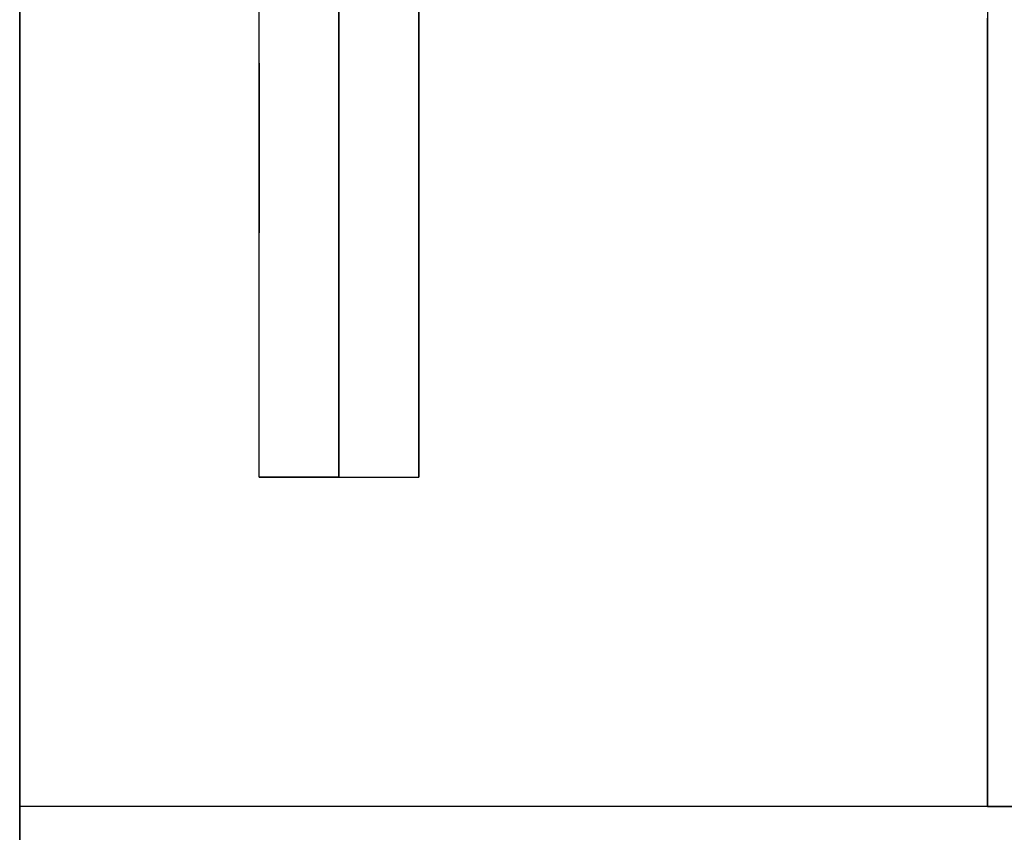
# Model space of a CAD drawing. Header units: millimetres. Extents: x -184 to 184, y -1705 to 220.
# Tile 2 of 14: x -184 to -135, y -112 to -71. Entities that reach past the tile are written whole.
import ezdxf

# ---------------------------------------------------------------- set-up
doc = ezdxf.new("R2010")
doc.units = ezdxf.units.MM
doc.layers.add('KF_SEQ_5_N_W_SPEAKDETAIL', color=250, linetype='Continuous')
doc.layers.add('KF_SEQ_5_N_W_SPEAKER', color=253, linetype='Continuous')

# ---------------------------------------------------------------- blocks, each defined once
blk = doc.blocks.new('KF_SEQUENZA5_N_W_3D')
at = {"layer": 'KF_SEQ_5_N_W_SPEAKDETAIL'}
for points, invisible_edges in [([(-172, 7.037, 0), (-172, 11.667, 11.668), (-172, 9.167, 13.719), (-172, 4.25)], 15), ([(-168, 4.25, -308), (-168, 9.167, -321.719), (-168, 11.667, -319.667), (-168, 7.037, -308)], 15), ([(-168, 7.037, 0), (-168, 11.667, 11.668), (-168, 9.167, 13.719), (-168, 4.25)], 15), ([(-164, 4.25, -308), (-164, 9.167, -321.719), (-164, 11.667, -319.667), (-164, 7.037, -308)], 15), ([(-135.5, -0.197, -3.146), (-135.5, -0.079, 0.075), (-135.5, 9.716, -0.623), (-135.5, 10.735, -3.861)], 15), ([(-135.5, -0.079, 0.075), (-135.5, 0.087, 4.026), (-135.5, 9.075, 3.239), (-135.5, 9.716, -0.623)], 15), ([(-172, 9.167, 13.719), (-168, 9.167, 13.719), (-168, 6.314, 15.244), (-172, 6.314, 15.244)], 5), ([(-172, 4.25), (-172, 9.167, 13.719), (-172, 6.314, 15.244), (-172, 3.681, 2.125)], 15), ([(-168, 9.167, -321.719), (-164, 9.167, -321.719), (-164, 6.314, -323.244), (-168, 6.314, -323.244)], 5), ([(-168, 3.681, -310.125), (-168, 6.314, -323.244), (-168, 9.167, -321.719), (-168, 4.25, -308)], 15), ([(-168, 4.25), (-168, 9.167, 13.719), (-168, 6.314, 15.244), (-168, 3.681, 2.125)], 7), ([(-164, 3.681, -310.125), (-164, 6.314, -323.244), (-164, 9.167, -321.719), (-164, 4.25, -308)], 15), ([(-135.5, 0.087, 4.026), (-135.5, 0.277, 8.343), (-135.5, 8.623, 7.413), (-135.5, 9.075, 3.239)], 15), ([(-172, 4.25), (-172, 6.362, -21.582), (-172, 8.498, -20.833), (-172, 7.037, 0)], 13), ([(-168, 6.362, -21.582), (-172, 6.362, -21.582), (-172, 8.498, -20.833), (-168, 8.498, -20.833)], 5), ([(-168, 7.037, -308), (-168, 8.498, -287.167), (-168, 6.362, -286.418), (-168, 4.25, -308)], 15), ([(-168, 4.25), (-168, 6.362, -21.582), (-168, 8.498, -20.833), (-168, 7.037, 0)], 13), ([(-168, 6.362, -286.418), (-164, 6.362, -286.418), (-164, 8.498, -287.167), (-168, 8.498, -287.167)], 5), ([(-164, 7.037, -308), (-164, 8.498, -287.167), (-164, 6.362, -286.418), (-164, 4.25, -308)], 15), ([(-135.5, 0.277, 8.343), (-135.5, 0.467, 12.66), (-135.5, 8.172, 11.587), (-135.5, 8.623, 7.413)], 15), ([(-135.5, 0.467, 12.66), (-135.5, 0.632, 16.612), (-135.5, 7.531, 15.449), (-135.5, 8.172, 11.587)], 15), ([(-135.5, 0.632, 16.612), (-135.5, 0.75, 19.832), (-135.5, 6.511, 18.687), (-135.5, 7.531, 15.449)], 15), ([(-135.5, 6.511, 18.687), (-120.83, 6.511, 18.687), (-120.83, 0.75, 19.832), (-135.5, 0.75, 19.832)], 5), ([(-172, 3.681, -2.125), (-172, 4.162, -22.112), (-172, 6.362, -21.582), (-172, 4.25)], 13), ([(-168, 4.162, -22.112), (-172, 4.162, -22.112), (-172, 6.362, -21.582), (-168, 6.362, -21.582)], 5), ([(-172, 6.314, 15.244), (-168, 6.314, 15.244), (-168, 3.219, 16.183), (-172, 3.219, 16.183)], 5), ([(-172, 3.681, 2.125), (-172, 6.314, 15.244), (-172, 3.219, 16.183), (-172, 2.125, 3.681)], 15), ([(-168, 4.25, -308), (-168, 6.362, -286.418), (-168, 4.162, -285.888), (-168, 3.681, -305.875)], 15), ([(-168, 3.681, -2.125), (-168, 4.162, -22.112), (-168, 6.362, -21.582), (-168, 4.25)], 5), ([(-168, 4.162, -285.888), (-164, 4.162, -285.888), (-164, 6.362, -286.418), (-168, 6.362, -286.418)], 5), ([(-168, 6.314, -323.244), (-164, 6.314, -323.244), (-164, 3.219, -324.183), (-168, 3.219, -324.183)], 5), ([(-168, 2.125, -311.681), (-168, 3.219, -324.183), (-168, 6.314, -323.244), (-168, 3.681, -310.125)], 15), ([(-168, 3.681, 2.125), (-168, 6.314, 15.244), (-168, 3.219, 16.183), (-168, 2.125, 3.681)], 7), ([(-164, 4.25, -308), (-164, 6.362, -286.418), (-164, 4.162, -285.888), (-164, 3.681, -305.875)], 15), ([(-164, 2.125, -311.681), (-164, 3.219, -324.183), (-164, 6.314, -323.244), (-164, 3.681, -310.125)], 15), ([(-172, 3.681, 2.125), (-164, 3.681, 2.125), (-164, 4.25), (-172, 4.25)], 5), ([(-172, 4.25), (-164, 4.25), (-164, 3.681, -2.125), (-172, 3.681, -2.125)], 5), ([(-172, 4.25), (-172, 3.681, -2.125), (-172, 2.833)], 15), ([(-172, 4.25), (-172, 3.681, 2.125), (-172, 2.833)], 15), ([(-172, 2.125, -3.681), (-172, 1.919, -22.418), (-172, 4.162, -22.112), (-172, 3.681, -2.125)], 13), ([(-168, 1.919, -22.418), (-172, 1.919, -22.418), (-172, 4.162, -22.112), (-168, 4.162, -22.112)], 5), ([(-168, 4.25, -308), (-164, 4.25, -308), (-164, 3.681, -310.125), (-168, 3.681, -310.125)], 5), ([(-168, 3.681, -305.875), (-164, 3.681, -305.875), (-164, 4.25, -308), (-168, 4.25, -308)], 5), ([(-168, 3.681, -305.875), (-168, 4.162, -285.888), (-168, 1.919, -285.582), (-168, 2.125, -304.319)], 15), ([(-168, 2.125, -3.681), (-168, 1.919, -22.418), (-168, 4.162, -22.112), (-168, 3.681, -2.125)], 5), ([(-168, 1.919, -285.582), (-164, 1.919, -285.582), (-164, 4.162, -285.888), (-168, 4.162, -285.888)], 5), ([(-164, 4.25), (-164, 3.681, -2.125), (-164, 2.833)], 15), ([(-164, 4.25), (-164, 3.681, 2.125), (-164, 2.833)], 14), ([(-164, 3.681, -305.875), (-164, 4.162, -285.888), (-164, 1.919, -285.582), (-164, 2.125, -304.319)], 15), ([(-172, 2.125, 3.681), (-164, 2.125, 3.681), (-164, 3.681, 2.125), (-172, 3.681, 2.125)], 5), ([(-172, 3.681, -2.125), (-164, 3.681, -2.125), (-164, 2.125, -3.681), (-172, 2.125, -3.681)], 5), ([(-172, 2.833), (-172, 3.681, -2.125), (-172, 2.125, -3.681), (-172, 1.417)], 15), ([(-172, 2.833), (-172, 3.681, 2.125), (-172, 2.125, 3.681), (-172, 1.417)], 15), ([(-168, 3.681, -310.125), (-164, 3.681, -310.125), (-164, 2.125, -311.681), (-168, 2.125, -311.681)], 5), ([(-168, 2.125, -304.319), (-164, 2.125, -304.319), (-164, 3.681, -305.875), (-168, 3.681, -305.875)], 5), ([(-164, 2.833), (-164, 3.681, -2.125), (-164, 2.125, -3.681), (-164, 1.417)], 15), ([(-164, 2.833), (-164, 3.681, 2.125), (-164, 2.125, 3.681), (-164, 1.417)], 13), ([(-172, 3.219, 16.183), (-168, 3.219, 16.183), (-168, 0, 16.5), (-172, 0, 16.5)], 5), ([(-172, 2.125, 3.681), (-172, 3.219, 16.183), (-172, 0, 16.5), (-172, 0, 4.25)], 15), ([(-168, 3.219, -324.183), (-164, 3.219, -324.183), (-164, 0, -324.5), (-168, 0, -324.5)], 5), ([(-168, 0, -312.25), (-168, 0, -324.5), (-168, 3.219, -324.183), (-168, 2.125, -311.681)], 15), ([(-168, 2.125, 3.681), (-168, 3.219, 16.183), (-168, 0, 16.5), (-168, 0, 4.25)], 7), ([(-164, 0, -312.25), (-164, 0, -324.5), (-164, 3.219, -324.183), (-164, 2.125, -311.681)], 15), ([(-172, 0, 4.25), (-164, 0, 4.25), (-164, 2.125, 3.681), (-172, 2.125, 3.681)], 5), ([(-172, 2.125, -3.681), (-164, 2.125, -3.681), (-164, 0, -4.25), (-172, 0, -4.25)], 5), ([(-172, 1.417), (-172, 2.125, -3.681), (-172, 0, -4.25), (-172, 0)], 15), ([(-172, 1.417), (-172, 2.125, 3.681), (-172, 0, 4.25), (-172, 0)], 15), ([(-172, 0, -4.25), (-172, -0.343, -22.497), (-172, 1.919, -22.418), (-172, 2.125, -3.681)], 13), ([(-168, 2.125, -304.319), (-168, 1.919, -285.582), (-168, -0.343, -285.503), (-168, 0, -303.75)], 15), ([(-168, 0, -4.25), (-168, -0.343, -22.497), (-168, 1.919, -22.418), (-168, 2.125, -3.681)], 5), ([(-168, 2.125, -311.681), (-164, 2.125, -311.681), (-164, 0, -312.25), (-168, 0, -312.25)], 5), ([(-168, 0, -303.75), (-164, 0, -303.75), (-164, 2.125, -304.319), (-168, 2.125, -304.319)], 5), ([(-164, 2.125, -304.319), (-164, 1.919, -285.582), (-164, -0.343, -285.503), (-164, 0, -303.75)], 15), ([(-164, 1.417), (-164, 2.125, -3.681), (-164, 0, -4.25), (-164, 0)], 15), ([(-164, 1.417), (-164, 2.125, 3.681), (-164, 0, 4.25), (-164, 0)], 13), ([(-168, -0.343, -22.497), (-172, -0.343, -22.497), (-172, 1.919, -22.418), (-168, 1.919, -22.418)], 5), ([(-168, -0.343, -285.503), (-164, -0.343, -285.503), (-164, 1.919, -285.582), (-168, 1.919, -285.582)], 5), ([(-135.5, 0.75, 19.832), (-120.83, 0.75, 19.832), (-120.83, -5.111, 19.448), (-135.5, -5.111, 19.448)], 5), ([(-135.5, -6.359, 16.358), (-135.5, -5.111, 19.448), (-135.5, 0.75, 19.832), (-135.5, 0.632, 16.612)], 15), ([(-135.5, -7.313, 12.6), (-135.5, -6.359, 16.358), (-135.5, 0.632, 16.612), (-135.5, 0.467, 12.66)], 15), ([(-172, 0), (-172, 0, -4.25), (-172, -2.125, -3.681), (-172, -1.417)], 15), ([(-172, 0), (-172, 0, 4.25), (-172, -2.125, 3.681), (-172, -1.417)], 15), ([(-172, 0, 4.25), (-172, 0, 16.5), (-172, -3.219, 16.183), (-172, -2.125, 3.681)], 15), ([(-172, -2.125, -3.681), (-172, -2.602, -22.349), (-172, -0.343, -22.497), (-172, 0, -4.25)], 13), ([(-168, -2.125, -311.681), (-168, -3.219, -324.183), (-168, 0, -324.5), (-168, 0, -312.25)], 15), ([(-168, 0, -303.75), (-168, -0.343, -285.503), (-168, -2.602, -285.651), (-168, -2.125, -304.319)], 15), ([(-168, 0, 4.25), (-168, 0, 16.5), (-168, -3.219, 16.183), (-168, -2.125, 3.681)], 7), ([(-168, -2.125, -3.681), (-168, -2.602, -22.349), (-168, -0.343, -22.497), (-168, 0, -4.25)], 5), ([(-164, -2.125, -311.681), (-164, -3.219, -324.183), (-164, 0, -324.5), (-164, 0, -312.25)], 15), ([(-164, 0, -303.75), (-164, -0.343, -285.503), (-164, -2.602, -285.651), (-164, -2.125, -304.319)], 15), ([(-164, 0), (-164, 0, -4.25), (-164, -2.125, -3.681), (-164, -1.417)], 15), ([(-164, 0), (-164, 0, 4.25), (-164, -2.125, 3.681), (-164, -1.417)], 13), ([(-135.5, -8.12, 8.509), (-135.5, -7.313, 12.6), (-135.5, 0.467, 12.66), (-135.5, 0.277, 8.343)], 15), ([(-135.5, -8.927, 4.417), (-135.5, -8.12, 8.509), (-135.5, 0.277, 8.343), (-135.5, 0.087, 4.026)], 15), ([(-135.5, -9.881, 0.659), (-135.5, -8.927, 4.417), (-135.5, 0.087, 4.026), (-135.5, -0.079, 0.075)], 15), ([(-172, -2.125, 3.681), (-164, -2.125, 3.681), (-164, 0, 4.25), (-172, 0, 4.25)], 5), ([(-172, 0, -4.25), (-164, 0, -4.25), (-164, -2.125, -3.681), (-172, -2.125, -3.681)], 5), ([(-172, 0, 16.5), (-168, 0, 16.5), (-168, -3.219, 16.183), (-172, -3.219, 16.183)], 5), ([(-168, -2.602, -22.349), (-172, -2.602, -22.349), (-172, -0.343, -22.497), (-168, -0.343, -22.497)], 5), ([(-168, 0, -324.5), (-164, 0, -324.5), (-164, -3.219, -324.183), (-168, -3.219, -324.183)], 5), ([(-168, 0, -312.25), (-164, 0, -312.25), (-164, -2.125, -311.681), (-168, -2.125, -311.681)], 5), ([(-168, -2.125, -304.319), (-164, -2.125, -304.319), (-164, 0, -303.75), (-168, 0, -303.75)], 5), ([(-168, -2.602, -285.651), (-164, -2.602, -285.651), (-164, -0.343, -285.503), (-168, -0.343, -285.503)], 5), ([(-135.5, -11.129, -2.431), (-135.5, -9.881, 0.659), (-135.5, -0.079, 0.075), (-135.5, -0.197, -3.146)], 15), ([(-172, -1.417), (-172, -2.125, -3.681), (-172, -3.681, -2.125), (-172, -2.833)], 15), ([(-172, -1.417), (-172, -2.125, 3.681), (-172, -3.681, 2.125), (-172, -2.833)], 15), ([(-164, -1.417), (-164, -2.125, -3.681), (-164, -3.681, -2.125), (-164, -2.833)], 15), ([(-164, -1.417), (-164, -2.125, 3.681), (-164, -3.681, 2.125), (-164, -2.833)], 13), ([(-172, -3.681, 2.125), (-164, -3.681, 2.125), (-164, -2.125, 3.681), (-172, -2.125, 3.681)], 5), ([(-172, -2.125, -3.681), (-164, -2.125, -3.681), (-164, -3.681, -2.125), (-172, -3.681, -2.125)], 5), ([(-172, -2.125, 3.681), (-172, -3.219, 16.183), (-172, -6.315, 15.244), (-172, -3.681, 2.125)], 15), ([(-172, -3.681, -2.125), (-172, -4.834, -21.975), (-172, -2.602, -22.349), (-172, -2.125, -3.681)], 13), ([(-168, -3.681, -310.125), (-168, -6.315, -323.244), (-168, -3.219, -324.183), (-168, -2.125, -311.681)], 15), ([(-168, -2.125, -304.319), (-168, -2.602, -285.651), (-168, -4.834, -286.026), (-168, -3.681, -305.875)], 15), ([(-168, -2.125, 3.681), (-168, -3.219, 16.183), (-168, -6.315, 15.244), (-168, -3.681, 2.125)], 7), ([(-168, -3.681, -2.125), (-168, -4.834, -21.975), (-168, -2.602, -22.349), (-168, -2.125, -3.681)], 5), ([(-168, -2.125, -311.681), (-164, -2.125, -311.681), (-164, -3.681, -310.125), (-168, -3.681, -310.125)], 5), ([(-168, -3.681, -305.875), (-164, -3.681, -305.875), (-164, -2.125, -304.319), (-168, -2.125, -304.319)], 5), ([(-164, -3.681, -310.125), (-164, -6.315, -323.244), (-164, -3.219, -324.183), (-164, -2.125, -311.681)], 15), ([(-164, -2.125, -304.319), (-164, -2.602, -285.651), (-164, -4.834, -286.026), (-164, -3.681, -305.875)], 15), ([(-168, -4.834, -21.975), (-172, -4.834, -21.975), (-172, -2.602, -22.349), (-168, -2.602, -22.349)], 5), ([(-172, -2.833), (-172, -3.681, -2.125), (-172, -4.25)], 15), ([(-172, -2.833), (-172, -3.681, 2.125), (-172, -4.25)], 15), ([(-168, -4.834, -286.026), (-164, -4.834, -286.026), (-164, -2.602, -285.651), (-168, -2.602, -285.651)], 5), ([(-164, -2.833), (-164, -3.681, -2.125), (-164, -4.25)], 15), ([(-164, -2.833), (-164, -3.681, 2.125), (-164, -4.25)], 13), ([(-172, -3.219, 16.183), (-168, -3.219, 16.183), (-168, -6.315, 15.244), (-172, -6.315, 15.244)], 5), ([(-168, -3.219, -324.183), (-164, -3.219, -324.183), (-164, -6.315, -323.244), (-168, -6.315, -323.244)], 5), ([(-172, -4.25), (-164, -4.25), (-164, -3.681, 2.125), (-172, -3.681, 2.125)], 5), ([(-172, -3.681, -2.125), (-164, -3.681, -2.125), (-164, -4.25), (-172, -4.25)], 5), ([(-172, -3.681, 2.125), (-172, -6.315, 15.244), (-172, -9.167, 13.719), (-172, -4.25)], 15), ([(-172, -4.25), (-172, -7.017, -21.378), (-172, -4.834, -21.975), (-172, -3.681, -2.125)], 13), ([(-168, -4.25, -308), (-168, -9.167, -321.719), (-168, -6.315, -323.244), (-168, -3.681, -310.125)], 15), ([(-168, -3.681, -305.875), (-168, -4.834, -286.026), (-168, -7.017, -286.622), (-168, -4.25, -308)], 15), ([(-168, -3.681, 2.125), (-168, -6.315, 15.244), (-168, -9.167, 13.719), (-168, -4.25)], 7), ([(-168, -4.25), (-168, -7.017, -21.378), (-168, -4.834, -21.975), (-168, -3.681, -2.125)], 5), ([(-168, -3.681, -310.125), (-164, -3.681, -310.125), (-164, -4.25, -308), (-168, -4.25, -308)], 5), ([(-168, -4.25, -308), (-164, -4.25, -308), (-164, -3.681, -305.875), (-168, -3.681, -305.875)], 5), ([(-164, -4.25, -308), (-164, -9.167, -321.719), (-164, -6.315, -323.244), (-164, -3.681, -310.125)], 15), ([(-164, -3.681, -305.875), (-164, -4.834, -286.026), (-164, -7.017, -286.622), (-164, -4.25, -308)], 15), ([(-172, -4.25), (-172, -9.167, 13.719), (-172, -11.668, 11.667), (-172, -7.037, 0)], 15), ([(-172, -7.037, 0), (-172, -9.129, -20.565), (-172, -7.017, -21.378), (-172, -4.25)], 13), ([(-168, -7.037, -308), (-168, -11.668, -319.667), (-168, -9.167, -321.719), (-168, -4.25, -308)], 15), ([(-168, -4.25, -308), (-168, -7.017, -286.622), (-168, -9.13, -287.436), (-168, -7.037, -308)], 15), ([(-168, -4.25), (-168, -9.167, 13.719), (-168, -11.668, 11.667), (-168, -7.037, 0)], 15), ([(-168, -7.037, 0), (-168, -9.129, -20.565), (-168, -7.017, -21.378), (-168, -4.25)], 13), ([(-164, -7.037, -308), (-164, -11.668, -319.667), (-164, -9.167, -321.719), (-164, -4.25, -308)], 15), ([(-164, -4.25, -308), (-164, -7.017, -286.622), (-164, -9.13, -287.436), (-164, -7.037, -308)], 15), ([(-168, -7.017, -21.378), (-172, -7.017, -21.378), (-172, -4.834, -21.975), (-168, -4.834, -21.975)], 5), ([(-168, -7.017, -286.622), (-164, -7.017, -286.622), (-164, -4.834, -286.026), (-168, -4.834, -286.026)], 5), ([(-135.5, -5.111, 19.448), (-120.83, -5.111, 19.448), (-120.83, -10.672, 17.559), (-135.5, -10.672, 17.559)], 5), ([(-135.5, -12.898, 14.7), (-135.5, -10.672, 17.559), (-135.5, -5.111, 19.448), (-135.5, -6.359, 16.358)], 15), ([(-172, -6.315, 15.244), (-168, -6.315, 15.244), (-168, -9.167, 13.719), (-172, -9.167, 13.719)], 5), ([(-168, -6.315, -323.244), (-164, -6.315, -323.244), (-164, -9.167, -321.719), (-168, -9.167, -321.719)], 5), ([(-135.5, -14.731, 11.417), (-135.5, -12.898, 14.7), (-135.5, -6.359, 16.358), (-135.5, -7.313, 12.6)], 15), ([(-168, -9.129, -20.565), (-172, -9.129, -20.565), (-172, -7.017, -21.378), (-168, -7.017, -21.378)], 5), ([(-172, -7.037, 0), (-172, -11.668, 11.667), (-172, -13.719, 9.167), (-172, -9.403, 0)], 15), ([(-172, -9.403, 0), (-172, -11.149, -19.543), (-172, -9.129, -20.565), (-172, -7.037, 0)], 13), ([(-168, -9.13, -287.436), (-164, -9.13, -287.436), (-164, -7.017, -286.622), (-168, -7.017, -286.622)], 5), ([(-168, -9.403, -308), (-168, -13.719, -317.167), (-168, -11.668, -319.667), (-168, -7.037, -308)], 15), ([(-168, -7.037, -308), (-168, -9.13, -287.436), (-168, -11.15, -288.457), (-168, -9.403, -308)], 15), ([(-168, -7.037, 0), (-168, -11.668, 11.667), (-168, -13.719, 9.167), (-168, -9.403, 0)], 15), ([(-168, -9.403, 0), (-168, -11.149, -19.543), (-168, -9.129, -20.565), (-168, -7.037, 0)], 13), ([(-164, -9.403, -308), (-164, -13.719, -317.167), (-164, -11.668, -319.667), (-164, -7.037, -308)], 15), ([(-164, -7.037, -308), (-164, -9.13, -287.436), (-164, -11.15, -288.457), (-164, -9.403, -308)], 15), ([(-135.5, -16.367, 7.922), (-135.5, -14.731, 11.417), (-135.5, -7.313, 12.6), (-135.5, -8.12, 8.509)], 15), ([(-135.5, -18.002, 4.427), (-135.5, -16.367, 7.922), (-135.5, -8.12, 8.509), (-135.5, -8.927, 4.417)], 15), ([(-168, -11.149, -19.543), (-172, -11.149, -19.543), (-172, -9.129, -20.565), (-168, -9.129, -20.565)], 5), ([(-172, -9.167, 13.719), (-168, -9.167, 13.719), (-168, -11.668, 11.667), (-172, -11.668, 11.667)], 5), ([(-168, -11.15, -288.457), (-164, -11.15, -288.457), (-164, -9.13, -287.436), (-168, -9.13, -287.436)], 5), ([(-168, -9.167, -321.719), (-164, -9.167, -321.719), (-164, -11.668, -319.667), (-168, -11.668, -319.667)], 5), ([(-135.5, -19.835, 1.144), (-135.5, -18.002, 4.427), (-135.5, -8.927, 4.417), (-135.5, -9.881, 0.659)], 15), ([(-172, -9.403, 0), (-172, -13.719, 9.167), (-172, -15.244, 6.314), (-172, -11.769, 0)], 15), ([(-172, -11.769, 0), (-172, -13.001, -18.388), (-172, -11.149, -19.543), (-172, -9.403, 0)], 13), ([(-168, -11.769, -308), (-168, -15.244, -314.314), (-168, -13.719, -317.167), (-168, -9.403, -308)], 15), ([(-168, -9.403, -308), (-168, -11.15, -288.457), (-168, -13.057, -289.676), (-168, -11.769, -308)], 15), ([(-168, -9.403, 0), (-168, -13.719, 9.167), (-168, -15.244, 6.314), (-168, -11.769, 0)], 15), ([(-168, -11.769, 0), (-168, -13.057, -18.324), (-168, -11.149, -19.543), (-168, -9.403, 0)], 13), ([(-164, -11.769, -308), (-164, -15.244, -314.314), (-164, -13.719, -317.167), (-164, -9.403, -308)], 15), ([(-164, -9.403, -308), (-164, -11.15, -288.457), (-164, -13.057, -289.676), (-164, -11.769, -308)], 15), ([(-135.5, -22.061, -1.715), (-135.5, -19.835, 1.144), (-135.5, -9.881, 0.659), (-135.5, -11.129, -2.431)], 15), ([(-135.5, -10.672, 17.559), (-120.83, -10.672, 17.559), (-120.83, -15.556, 14.295), (-135.5, -15.556, 14.295)], 5), ([(-135.5, -18.462, 11.746), (-135.5, -15.556, 14.295), (-135.5, -10.672, 17.559), (-135.5, -12.898, 14.7)], 15), ([(-168, -13.057, -18.324), (-172, -13.057, -18.324), (-172, -11.149, -19.543), (-168, -11.149, -19.543)], 5), ([(-168, -13.057, -289.676), (-164, -13.057, -289.676), (-164, -11.15, -288.457), (-168, -11.15, -288.457)], 5), ([(-172, -11.668, 11.667), (-168, -11.668, 11.667), (-168, -13.719, 9.167), (-172, -13.719, 9.167)], 5), ([(-172, -11.769, 0), (-172, -15.244, 6.314), (-172, -16.183, 3.219), (-172, -14.134, 0)], 15), ([(-172, -14.134, 0), (-172, -14.832, -16.92), (-172, -13.001, -18.388), (-172, -11.769, 0)], 13), ([(-168, -11.668, -319.667), (-164, -11.668, -319.667), (-164, -13.719, -317.167), (-168, -13.719, -317.167)], 5), ([(-168, -14.134, -308), (-168, -16.183, -311.219), (-168, -15.244, -314.314), (-168, -11.769, -308)], 15), ([(-168, -11.769, -308), (-168, -13.057, -289.676), (-168, -14.832, -291.08), (-168, -14.134, -308)], 15), ([(-168, -11.769, 0), (-168, -15.244, 6.314), (-168, -16.183, 3.219), (-168, -14.134, 0)], 15), ([(-168, -14.134, 0), (-168, -14.821, -17.008), (-168, -13.057, -18.324), (-168, -11.769, 0)], 13), ([(-164, -14.134, -308), (-164, -16.183, -311.219), (-164, -15.244, -314.314), (-164, -11.769, -308)], 15), ([(-164, -11.769, -308), (-164, -13.057, -289.676), (-164, -14.832, -291.08), (-164, -14.134, -308)], 15), ([(-168, -14.832, -16.92), (-172, -14.832, -16.92), (-172, -13.057, -18.324), (-168, -13.057, -18.324)], 5), ([(-168, -14.832, -291.08), (-164, -14.832, -291.08), (-164, -13.057, -289.676), (-168, -13.057, -289.676)], 5), ([(-135.5, -21.368, 9.197), (-135.5, -18.462, 11.746), (-135.5, -12.898, 14.7), (-135.5, -14.731, 11.417)], 15), ([(-172, -13.719, 9.167), (-168, -13.719, 9.167), (-168, -15.244, 6.314), (-172, -15.244, 6.314)], 5), ([(-168, -13.719, -317.167), (-164, -13.719, -317.167), (-164, -15.244, -314.314), (-168, -15.244, -314.314)], 5), ([(-172, -16.5, 0), (-172, -16.5, -15.457), (-172, -14.832, -16.92), (-172, -14.134, 0)], 13), ([(-172, -14.134, 0), (-172, -14.134, 0), (-172, -16.183, 3.219), (-172, -16.5, 0)], 15), ([(-168, -14.134, -308), (-168, -14.832, -291.08), (-168, -16.5, -292.543), (-168, -16.5, -308)], 15), ([(-168, -16.5, -308), (-168, -16.183, -311.219), (-168, -14.134, -308)], 15), ([(-168, -14.134, 0), (-168, -14.134, 0), (-168, -16.183, 3.219), (-168, -16.5, 0)], 15), ([(-168, -16.5, 0), (-168, -16.5, -15.457), (-168, -14.821, -17.008), (-168, -14.134, 0)], 13), ([(-164, -16.5, -308), (-164, -16.183, -311.219), (-164, -14.134, -308)], 15), ([(-164, -14.134, -308), (-164, -14.832, -291.08), (-164, -16.5, -292.543), (-164, -16.5, -308)], 15), ([(-135.5, -24.274, 6.648), (-135.5, -21.368, 9.197), (-135.5, -14.731, 11.417), (-135.5, -16.367, 7.922)], 15), ([(-168, -15.666, -16.189), (-172, -15.665, -16.189), (-172, -14.832, -16.92), (-168, -14.832, -16.92)], 5), ([(-172, -15.244, 6.314), (-168, -15.244, 6.314), (-168, -16.183, 3.219), (-172, -16.183, 3.219)], 5), ([(-168, -15.666, -291.812), (-164, -15.666, -291.812), (-164, -14.832, -291.08), (-168, -14.832, -291.08)], 5), ([(-168, -15.244, -314.314), (-164, -15.244, -314.314), (-164, -16.183, -311.219), (-168, -16.183, -311.219)], 5), ([(-168, -16.5, -15.457), (-172, -16.499, -15.458), (-172, -15.665, -16.189), (-168, -15.666, -16.189)], 4), ([(-168, -16.5, -292.543), (-164, -16.5, -292.543), (-164, -15.666, -291.812), (-168, -15.666, -291.812)], 4), ([(-135.5, -15.556, 14.295), (-120.83, -15.556, 14.295), (-120.83, -24.274, 6.648), (-135.5, -24.274, 6.648)], 5), ([(-172, -16.183, 3.219), (-168, -16.183, 3.219), (-168, -16.5, 0), (-172, -16.5, 0)], 5), ([(-168, -16.183, -311.219), (-164, -16.183, -311.219), (-164, -16.5, -308), (-168, -16.5, -308)], 5), ([(-168, -16.5, 0), (-172, -16.5, 0), (-172, -16.5, -7.729), (-168, -16.5, -7.729)], 5), ([(-168, -16.5, -7.729), (-172, -16.5, -7.729), (-172, -16.5, -15.457), (-168, -16.5, -15.457)], 1), ([(-164, -16.5, -308), (-168, -16.5, -308), (-168, -16.5, -300.271), (-164, -16.5, -300.271)], 5), ([(-164, -16.5, -300.271), (-168, -16.5, -300.271), (-168, -16.5, -292.543), (-164, -16.5, -292.543)], 5), ([(-135.5, -27.18, 4.098), (-135.5, -24.274, 6.648), (-135.5, -16.367, 7.922), (-135.5, -18.002, 4.427)], 15), ([(-135.5, -30.086, 1.549), (-135.5, -27.18, 4.098), (-135.5, -18.002, 4.427), (-135.5, -19.835, 1.144)], 15), ([(-135.5, -32.993, -1), (-135.5, -30.086, 1.549), (-135.5, -19.835, 1.144), (-135.5, -22.061, -1.715)], 15), ([(-135.5, -24.274, 6.648), (-120.83, -24.274, 6.648), (-120.83, -32.993, -1), (-135.5, -32.993, -1)], 5)]:
    blk.add_3dface(points, dxfattribs=dict(at, invisible_edges=invisible_edges))
at = {"layer": 'KF_SEQ_5_N_W_SPEAKER'}
for points, invisible_edges in [([(-135.5, -0.197, -3.146), (117.5, -0.197, -3.146), (117.5, 32.599, -5.292), (-135.5, 32.599, -5.292)], 1), ([(-135.5, 14.907, -12.775), (-135.5, 7.076, -13.05), (-135.5, 6.069, -16.432), (-135.5, 12.932, -15.714)], 15), ([(-135.5, 12.932, -15.714), (-135.5, 6.069, -16.432), (-135.5, 4.903, -19.575), (-135.5, 10.749, -18.498)], 15), ([(-135.5, 10.749, -18.498), (-135.5, 4.903, -19.575), (-135.5, 3.418, -22.239), (-135.5, 8.148, -20.973)], 15), ([(-135.5, 10.735, -3.861), (-135.5, -0.197, -3.146), (-135.5, -0.382, -5.934), (-135.5, 9.25, -6.525)], 15), ([(-135.5, 9.25, -6.525), (-135.5, -0.382, -5.934), (-135.5, -0.6, -9.238), (-135.5, 8.083, -9.668)], 15), ([(-184, 3.418, -22.239), (-184, 3.418, -39.118), (-184, 8.148, -37.847), (-184, 8.148, -20.973)], 7), ([(-184, 3.418, -39.118), (-184, 3.418, -55.834), (-184, 8.148, -54.622), (-184, 8.148, -37.847)], 15), ([(-184, 3.418, -55.834), (-184, 3.418, -72.409), (-184, 8.148, -71.314), (-184, 8.148, -54.622)], 15), ([(-184, 3.418, -72.409), (-184, 3.418, -88.868), (-184, 8.148, -87.935), (-184, 8.148, -71.314)], 15), ([(-184, 3.418, -88.868), (-184, 3.418, -105.233), (-184, 8.148, -104.5), (-184, 8.148, -87.935)], 15), ([(-184, 3.418, -105.233), (-184, 3.418, -121.527), (-184, 8.148, -121.024), (-184, 8.148, -104.5)], 15), ([(-184, 3.418, -121.527), (-184, 3.418, -137.775), (-184, 8.148, -137.519), (-184, 8.148, -121.024)], 15), ([(-184, 3.418, -137.775), (-184, 3.418, -154), (-184, 8.148, -154), (-184, 8.148, -137.519)], 15), ([(-184, 3.418, -154), (-184, 3.418, -170.225), (-184, 8.148, -170.481), (-184, 8.148, -154)], 15), ([(-184, 3.418, -170.225), (-184, 3.418, -186.473), (-184, 8.148, -186.976), (-184, 8.148, -170.481)], 15), ([(-184, 3.418, -186.473), (-184, 3.418, -202.767), (-184, 8.148, -203.5), (-184, 8.148, -186.976)], 15), ([(-184, 3.418, -202.767), (-184, 3.418, -219.132), (-184, 8.148, -220.065), (-184, 8.148, -203.5)], 15), ([(-184, 3.418, -219.132), (-184, 3.418, -235.591), (-184, 8.148, -236.686), (-184, 8.148, -220.065)], 15), ([(-184, 3.418, -235.591), (-184, 3.418, -252.166), (-184, 8.148, -253.378), (-184, 8.148, -236.686)], 15), ([(-184, 3.418, -252.166), (-184, 3.418, -268.882), (-184, 8.148, -270.153), (-184, 8.148, -253.378)], 15), ([(-184, 3.418, -268.882), (-184, 3.418, -285.761), (-184, 8.148, -287.027), (-184, 8.148, -270.153)], 13), ([(-184, 3.418, -22.239), (-168, 3.418, -22.239), (-168, 8.148, -20.973), (-184, 8.148, -20.973)], 15), ([(-184, 3.418, -285.761), (-168, 3.418, -285.761), (-168, 8.148, -287.027), (-184, 8.148, -287.027)], 15), ([(-168, 8.148, -20.973), (-135.5, 8.148, -20.973), (-135.5, 3.418, -22.239), (-168, 3.418, -22.239)], 13), ([(-117.5, 8.148, -287.027), (-168, 8.148, -287.027), (-168, 3.418, -285.761), (-117.5, 3.418, -285.761)], 7), ([(-135.5, 8.083, -9.668), (-135.5, -0.6, -9.238), (-135.5, -0.836, -12.799), (-135.5, 7.076, -13.05)], 15), ([(-135.5, 7.076, -13.05), (-135.5, -0.836, -12.799), (-135.5, -1.071, -16.36), (-135.5, 6.069, -16.432)], 15), ([(-135.5, 6.069, -16.432), (-135.5, -1.071, -16.36), (-135.5, -1.289, -19.663), (-135.5, 4.903, -19.575)], 15), ([(-135.5, 4.903, -19.575), (-135.5, -1.289, -19.663), (-135.5, -1.474, -22.452), (-135.5, 3.418, -22.239)], 15), ([(-184, -1.474, -22.452), (-184, -1.474, -39.37), (-184, 3.418, -39.118), (-184, 3.418, -22.239)], 7), ([(-184, -1.474, -39.37), (-184, -1.474, -56.099), (-184, 3.418, -55.834), (-184, 3.418, -39.118)], 15), ([(-184, -1.474, -56.099), (-184, -1.474, -72.665), (-184, 3.418, -72.409), (-184, 3.418, -55.834)], 15), ([(-184, -1.474, -72.665), (-184, -1.474, -89.095), (-184, 3.418, -88.868), (-184, 3.418, -72.409)], 15), ([(-184, -1.474, -89.095), (-184, -1.474, -105.416), (-184, 3.418, -105.233), (-184, 3.418, -88.868)], 15), ([(-184, -1.474, -105.416), (-184, -1.474, -121.656), (-184, 3.418, -121.527), (-184, 3.418, -105.233)], 15), ([(-184, -1.474, -121.656), (-184, -1.474, -137.842), (-184, 3.418, -137.775), (-184, 3.418, -121.527)], 15), ([(-184, -1.474, -137.842), (-184, -1.474, -154), (-184, 3.418, -154), (-184, 3.418, -137.775)], 15), ([(-184, -1.474, -154), (-184, -1.474, -170.158), (-184, 3.418, -170.225), (-184, 3.418, -154)], 15), ([(-184, -1.474, -170.158), (-184, -1.474, -186.344), (-184, 3.418, -186.473), (-184, 3.418, -170.225)], 15), ([(-184, -1.474, -186.344), (-184, -1.474, -202.584), (-184, 3.418, -202.767), (-184, 3.418, -186.473)], 15), ([(-184, -1.474, -202.584), (-184, -1.474, -218.905), (-184, 3.418, -219.132), (-184, 3.418, -202.767)], 15), ([(-184, -1.474, -218.905), (-184, -1.474, -235.335), (-184, 3.418, -235.591), (-184, 3.418, -219.132)], 15), ([(-184, -1.474, -235.335), (-184, -1.474, -251.901), (-184, 3.418, -252.166), (-184, 3.418, -235.591)], 15), ([(-184, -1.474, -251.901), (-184, -1.474, -268.629), (-184, 3.418, -268.882), (-184, 3.418, -252.166)], 15), ([(-184, -1.474, -268.629), (-184, -1.474, -285.548), (-184, 3.418, -285.761), (-184, 3.418, -268.882)], 13), ([(-184, -1.474, -22.452), (-168, -1.474, -22.452), (-168, 3.418, -22.239), (-184, 3.418, -22.239)], 15), ([(-184, -1.474, -285.548), (-168, -1.474, -285.548), (-168, 3.418, -285.761), (-184, 3.418, -285.761)], 15), ([(-168, 3.418, -22.239), (-135.5, 3.418, -22.239), (-135.5, -1.474, -22.452), (-168, -1.474, -22.452)], 13), ([(-117.5, 3.418, -285.761), (-168, 3.418, -285.761), (-168, -1.474, -285.548), (-117.5, -1.474, -285.548)], 7), ([(-135.5, -32.993, -1), (117.5, -32.993, -1), (117.5, -0.197, -3.146), (-135.5, -0.197, -3.146)], 4), ([(-135.5, -0.197, -3.146), (-135.5, -11.129, -2.431), (-135.5, -10.008, -5.265), (-135.5, -0.382, -5.934)], 15), ([(-135.5, -0.382, -5.934), (-135.5, -10.008, -5.265), (-135.5, -9.266, -8.532), (-135.5, -0.6, -9.238)], 15), ([(-135.5, -0.6, -9.238), (-135.5, -9.266, -8.532), (-135.5, -8.712, -12.016), (-135.5, -0.836, -12.799)], 15), ([(-135.5, -0.836, -12.799), (-135.5, -8.712, -12.016), (-135.5, -8.159, -15.5), (-135.5, -1.071, -16.36)], 15), ([(-184, -6.296, -21.601), (-184, -6.296, -38.583), (-184, -1.474, -39.37), (-184, -1.474, -22.452)], 7), ([(-184, -6.296, -38.583), (-184, -6.296, -55.393), (-184, -1.474, -56.099), (-184, -1.474, -39.37)], 15), ([(-184, -6.296, -55.393), (-184, -6.296, -72.054), (-184, -1.474, -72.665), (-184, -1.474, -56.099)], 15), ([(-184, -6.296, -72.054), (-184, -6.296, -88.591), (-184, -1.474, -89.095), (-184, -1.474, -72.665)], 15), ([(-184, -6.296, -88.591), (-184, -6.296, -105.03), (-184, -1.474, -105.416), (-184, -1.474, -89.095)], 15), ([(-184, -6.296, -105.03), (-184, -6.296, -121.394), (-184, -1.474, -121.656), (-184, -1.474, -105.416)], 15), ([(-184, -6.296, -121.394), (-184, -6.296, -137.71), (-184, -1.474, -137.842), (-184, -1.474, -121.656)], 15), ([(-184, -6.296, -137.71), (-184, -6.296, -154), (-184, -1.474, -154), (-184, -1.474, -137.842)], 15), ([(-184, -6.296, -154), (-184, -6.296, -170.29), (-184, -1.474, -170.158), (-184, -1.474, -154)], 15), ([(-184, -6.296, -170.29), (-184, -6.296, -186.606), (-184, -1.474, -186.344), (-184, -1.474, -170.158)], 15), ([(-184, -6.296, -186.606), (-184, -6.296, -202.97), (-184, -1.474, -202.584), (-184, -1.474, -186.344)], 15), ([(-184, -6.296, -202.97), (-184, -6.296, -219.409), (-184, -1.474, -218.905), (-184, -1.474, -202.584)], 15), ([(-184, -6.296, -219.409), (-184, -6.296, -235.946), (-184, -1.474, -235.335), (-184, -1.474, -218.905)], 15), ([(-184, -6.296, -235.946), (-184, -6.296, -252.607), (-184, -1.474, -251.901), (-184, -1.474, -235.335)], 15), ([(-184, -6.296, -252.607), (-184, -6.296, -269.417), (-184, -1.474, -268.629), (-184, -1.474, -251.901)], 15), ([(-184, -6.296, -269.417), (-184, -6.296, -286.399), (-184, -1.474, -285.548), (-184, -1.474, -268.629)], 13), ([(-184, -6.296, -21.601), (-168, -6.296, -21.601), (-168, -1.474, -22.452), (-184, -1.474, -22.452)], 15), ([(-184, -6.296, -286.399), (-168, -6.296, -286.399), (-168, -1.474, -285.548), (-184, -1.474, -285.548)], 15), ([(-168, -1.474, -22.452), (-135.5, -1.474, -22.452), (-135.5, -6.296, -21.601), (-168, -6.296, -21.601)], 13), ([(-117.5, -1.474, -285.548), (-168, -1.474, -285.548), (-168, -6.296, -286.399), (-117.5, -6.296, -286.399)], 7), ([(-135.5, -1.071, -16.36), (-135.5, -8.159, -15.5), (-135.5, -7.417, -18.767), (-135.5, -1.289, -19.663)], 15), ([(-135.5, -1.289, -19.663), (-135.5, -7.417, -18.767), (-135.5, -6.296, -21.601), (-135.5, -1.474, -22.452)], 15), ([(-184, -10.82, -19.728), (-184, -10.82, -36.786), (-184, -6.296, -38.583), (-184, -6.296, -21.601)], 7), ([(-184, -10.82, -36.786), (-184, -10.82, -53.734), (-184, -6.296, -55.393), (-184, -6.296, -38.583)], 15), ([(-184, -10.82, -53.734), (-184, -10.82, -70.589), (-184, -6.296, -72.054), (-184, -6.296, -55.393)], 15), ([(-184, -10.82, -70.589), (-184, -10.82, -87.365), (-184, -6.296, -88.591), (-184, -6.296, -72.054)], 15), ([(-184, -10.82, -87.365), (-184, -10.82, -104.079), (-184, -6.296, -105.03), (-184, -6.296, -88.591)], 15), ([(-184, -10.82, -104.079), (-184, -10.82, -120.745), (-184, -6.296, -121.394), (-184, -6.296, -105.03)], 15), ([(-184, -10.82, -120.745), (-184, -10.82, -137.38), (-184, -6.296, -137.71), (-184, -6.296, -121.394)], 15), ([(-184, -10.82, -137.38), (-184, -10.82, -154), (-184, -6.296, -154), (-184, -6.296, -137.71)], 15), ([(-184, -10.82, -154), (-184, -10.82, -170.619), (-184, -6.296, -170.29), (-184, -6.296, -154)], 15), ([(-184, -10.82, -170.619), (-184, -10.82, -187.255), (-184, -6.296, -186.606), (-184, -6.296, -170.29)], 15), ([(-184, -10.82, -187.255), (-184, -10.82, -203.921), (-184, -6.296, -202.97), (-184, -6.296, -186.606)], 15), ([(-184, -10.82, -203.921), (-184, -10.82, -220.635), (-184, -6.296, -219.409), (-184, -6.296, -202.97)], 15), ([(-184, -10.82, -220.635), (-184, -10.82, -237.411), (-184, -6.296, -235.946), (-184, -6.296, -219.409)], 15), ([(-184, -10.82, -237.411), (-184, -10.82, -254.265), (-184, -6.296, -252.607), (-184, -6.296, -235.946)], 15), ([(-184, -10.82, -254.265), (-184, -10.82, -271.214), (-184, -6.296, -269.417), (-184, -6.296, -252.607)], 15), ([(-184, -10.82, -271.214), (-184, -10.82, -288.272), (-184, -6.296, -286.399), (-184, -6.296, -269.417)], 13), ([(-184, -10.82, -19.728), (-168, -10.82, -19.728), (-168, -6.296, -21.601), (-184, -6.296, -21.601)], 15), ([(-184, -10.82, -288.272), (-168, -10.82, -288.272), (-168, -6.296, -286.399), (-184, -6.296, -286.399)], 15), ([(-168, -6.296, -21.601), (-135.5, -6.296, -21.601), (-135.5, -10.82, -19.728), (-168, -10.82, -19.728)], 13), ([(-117.5, -6.296, -286.399), (-168, -6.296, -286.399), (-168, -10.82, -288.272), (-117.5, -10.82, -288.272)], 7), ([(-135.5, -7.417, -18.767), (-135.5, -13.072, -16.936), (-135.5, -10.82, -19.728), (-135.5, -6.296, -21.601)], 15), ([(-135.5, -8.159, -15.5), (-135.5, -14.87, -13.892), (-135.5, -13.072, -16.936), (-135.5, -7.417, -18.767)], 15), ([(-135.5, -8.712, -12.016), (-135.5, -16.44, -10.721), (-135.5, -14.87, -13.892), (-135.5, -8.159, -15.5)], 15), ([(-135.5, -9.266, -8.532), (-135.5, -18.011, -7.551), (-135.5, -16.44, -10.721), (-135.5, -8.712, -12.016)], 15), ([(-135.5, -10.008, -5.265), (-135.5, -19.809, -4.506), (-135.5, -18.011, -7.551), (-135.5, -9.266, -8.532)], 15), ([(-135.5, -11.129, -2.431), (-135.5, -22.061, -1.715), (-135.5, -19.809, -4.506), (-135.5, -10.008, -5.265)], 15), ([(-184, -14.832, -16.92), (-184, -14.832, -34.055), (-184, -10.82, -36.786), (-184, -10.82, -19.728)], 7), ([(-184, -14.832, -34.055), (-184, -14.832, -51.19), (-184, -10.82, -53.734), (-184, -10.82, -36.786)], 15), ([(-184, -14.832, -51.19), (-184, -14.832, -68.325), (-184, -10.82, -70.589), (-184, -10.82, -53.734)], 15), ([(-184, -14.832, -68.325), (-184, -14.832, -85.46), (-184, -10.82, -87.365), (-184, -10.82, -70.589)], 15), ([(-184, -14.832, -85.46), (-184, -14.832, -102.595), (-184, -10.82, -104.079), (-184, -10.82, -87.365)], 15), ([(-184, -14.832, -102.595), (-184, -14.832, -119.73), (-184, -10.82, -120.745), (-184, -10.82, -104.079)], 15), ([(-184, -14.832, -119.73), (-184, -14.832, -136.865), (-184, -10.82, -137.38), (-184, -10.82, -120.745)], 15), ([(-184, -14.832, -136.865), (-184, -14.832, -154), (-184, -10.82, -154), (-184, -10.82, -137.38)], 15), ([(-184, -14.832, -154), (-184, -14.832, -171.135), (-184, -10.82, -170.619), (-184, -10.82, -154)], 15), ([(-184, -14.832, -171.135), (-184, -14.832, -188.27), (-184, -10.82, -187.255), (-184, -10.82, -170.619)], 15), ([(-184, -14.832, -188.27), (-184, -14.832, -205.405), (-184, -10.82, -203.921), (-184, -10.82, -187.255)], 15), ([(-184, -14.832, -205.405), (-184, -14.832, -222.54), (-184, -10.82, -220.635), (-184, -10.82, -203.921)], 15), ([(-184, -14.832, -222.54), (-184, -14.832, -239.675), (-184, -10.82, -237.411), (-184, -10.82, -220.635)], 15), ([(-184, -14.832, -239.675), (-184, -14.832, -256.81), (-184, -10.82, -254.265), (-184, -10.82, -237.411)], 15), ([(-184, -14.832, -256.81), (-184, -14.832, -273.945), (-184, -10.82, -271.214), (-184, -10.82, -254.265)], 15), ([(-184, -14.832, -273.945), (-184, -14.832, -291.08), (-184, -10.82, -288.272), (-184, -10.82, -271.214)], 13), ([(-184, -14.832, -16.92), (-168, -14.832, -16.92), (-168, -10.82, -19.728), (-184, -10.82, -19.728)], 15), ([(-184, -14.832, -291.08), (-168, -14.832, -291.08), (-168, -10.82, -288.272), (-184, -10.82, -288.272)], 15), ([(-168, -10.82, -19.728), (-135.5, -10.82, -19.728), (-135.5, -14.832, -16.92), (-168, -14.832, -16.92)], 13), ([(-117.5, -10.82, -288.272), (-168, -10.82, -288.272), (-168, -14.832, -291.08), (-117.5, -14.832, -291.08)], 7), ([(-135.5, -13.072, -16.936), (-135.5, -17.858, -14.266), (-135.5, -14.832, -16.92), (-135.5, -10.82, -19.728)], 15), ([(-135.5, -14.87, -13.892), (-135.5, -20.885, -11.613), (-135.5, -17.858, -14.266), (-135.5, -13.072, -16.936)], 15), ([(-184, -14.832, -16.92), (-184, -32.993, -1), (-184, -32.993, -20.125), (-184, -14.832, -34.055)], 14), ([(-184, -14.832, -34.055), (-184, -32.993, -20.125), (-184, -32.993, -39.25), (-184, -14.832, -51.19)], 15), ([(-184, -14.832, -51.19), (-184, -32.993, -39.25), (-184, -32.993, -58.375), (-184, -14.832, -68.325)], 15), ([(-184, -14.832, -68.325), (-184, -32.993, -58.375), (-184, -32.993, -77.5), (-184, -14.832, -85.46)], 15), ([(-184, -14.832, -85.46), (-184, -32.993, -77.5), (-184, -32.993, -96.625), (-184, -14.832, -102.595)], 15), ([(-184, -14.832, -102.595), (-184, -32.993, -96.625), (-184, -32.993, -115.75), (-184, -14.832, -119.73)], 15), ([(-184, -14.832, -119.73), (-184, -32.993, -115.75), (-184, -32.993, -134.875), (-184, -14.832, -136.865)], 15), ([(-184, -14.832, -136.865), (-184, -32.993, -134.875), (-184, -32.993, -154), (-184, -14.832, -154)], 15), ([(-184, -14.832, -154), (-184, -32.993, -154), (-184, -32.993, -173.125), (-184, -14.832, -171.135)], 15), ([(-184, -14.832, -171.135), (-184, -32.993, -173.125), (-184, -32.993, -192.25), (-184, -14.832, -188.27)], 15), ([(-184, -14.832, -188.27), (-184, -32.993, -192.25), (-184, -32.993, -211.375), (-184, -14.832, -205.405)], 15), ([(-184, -14.832, -205.405), (-184, -32.993, -211.375), (-184, -32.993, -230.5), (-184, -14.832, -222.54)], 15), ([(-184, -14.832, -222.54), (-184, -32.993, -230.5), (-184, -32.993, -249.625), (-184, -14.832, -239.675)], 15), ([(-184, -14.832, -239.675), (-184, -32.993, -249.625), (-184, -32.993, -268.75), (-184, -14.832, -256.81)], 15), ([(-184, -14.832, -256.81), (-184, -32.993, -268.75), (-184, -32.993, -287.875), (-184, -14.832, -273.945)], 15), ([(-184, -14.832, -273.945), (-184, -32.993, -287.875), (-184, -32.993, -307), (-184, -14.832, -291.08)], 11), ([(-184, -14.832, -16.92), (-168, -14.832, -16.92), (-168, -23.912, -8.96), (-184, -23.912, -8.96)], 15), ([(-168, -14.832, -291.08), (-184, -14.832, -291.08), (-184, -23.912, -299.04), (-168, -23.912, -299.04)], 15), ([(-135.5, -17.858, -14.266), (-168, -17.858, -14.266), (-168, -14.832, -16.92), (-135.5, -14.832, -16.92)], 7), ([(-117.5, -14.832, -291.08), (-168, -14.832, -291.08), (-168, -17.858, -293.734), (-117.5, -17.858, -293.734)], 7), ([(-135.5, -16.44, -10.721), (-135.5, -23.912, -8.96), (-135.5, -20.885, -11.613), (-135.5, -14.87, -13.892)], 15), ([(-135.5, -18.011, -7.551), (-135.5, -26.939, -6.307), (-135.5, -23.912, -8.96), (-135.5, -16.44, -10.721)], 15), ([(-135.5, -20.885, -11.613), (-168, -20.885, -11.613), (-168, -17.858, -14.266), (-135.5, -17.858, -14.266)], 7), ([(-117.5, -17.858, -293.734), (-168, -17.858, -293.734), (-168, -20.885, -296.387), (-117.5, -20.885, -296.387)], 7), ([(-135.5, -19.809, -4.506), (-135.5, -29.966, -3.653), (-135.5, -26.939, -6.307), (-135.5, -18.011, -7.551)], 15), ([(-135.5, -22.061, -1.715), (-135.5, -32.993, -1), (-135.5, -29.966, -3.653), (-135.5, -19.809, -4.506)], 13), ([(-135.5, -23.912, -8.96), (-168, -23.912, -8.96), (-168, -20.885, -11.613), (-135.5, -20.885, -11.613)], 7), ([(-117.5, -20.885, -296.387), (-168, -20.885, -296.387), (-168, -23.912, -299.04), (-117.5, -23.912, -299.04)], 7), ([(-184, -23.912, -8.96), (-168, -23.912, -8.96), (-168, -32.993, -1), (-184, -32.993, -1)], 15), ([(-168, -23.912, -299.04), (-184, -23.912, -299.04), (-184, -32.993, -307), (-168, -32.993, -307)], 15), ([(-135.5, -26.939, -6.307), (-168, -26.939, -6.307), (-168, -23.912, -8.96), (-135.5, -23.912, -8.96)], 7), ([(-117.5, -23.912, -299.04), (-168, -23.912, -299.04), (-168, -26.939, -301.693), (-117.5, -26.939, -301.693)], 7), ([(-135.5, -29.966, -3.653), (-168, -29.966, -3.653), (-168, -26.939, -6.307), (-135.5, -26.939, -6.307)], 7), ([(-117.5, -26.939, -301.693), (-168, -26.939, -301.693), (-168, -29.966, -304.347), (-117.5, -29.966, -304.347)], 7), ([(-135.5, -32.993, -1), (-168, -32.993, -1), (-168, -29.966, -3.653), (-135.5, -29.966, -3.653)], 15), ([(-117.5, -29.966, -304.347), (-168, -29.966, -304.347), (-168, -32.993, -307), (-117.5, -32.993, -307)], 7), ([(-184, -85.594, -1), (-184, -32.993, -1), (-184, -32.993, -20.125), (-184, -88.03, -20.028)], 6), ([(-184, -88.03, -20.028), (-184, -32.993, -20.125), (-184, -32.993, -39.25), (-184, -90.143, -39.095)], 7), ([(-184, -90.143, -39.095), (-184, -32.993, -39.25), (-184, -32.993, -58.375), (-184, -91.931, -58.196)], 7), ([(-184, -91.931, -58.196), (-184, -32.993, -58.375), (-184, -32.993, -77.5), (-184, -93.396, -77.323)], 7), ([(-184, -93.396, -77.323), (-184, -32.993, -77.5), (-184, -32.993, -96.625), (-184, -94.535, -96.473)], 7), ([(-184, -94.535, -96.473), (-184, -32.993, -96.625), (-184, -32.993, -115.75), (-184, -95.349, -115.639)], 7), ([(-184, -95.349, -115.639), (-184, -32.993, -115.75), (-184, -32.993, -134.875), (-184, -95.837, -134.817)], 7), ([(-184, -95.837, -134.817), (-184, -32.993, -134.875), (-184, -32.993, -154), (-184, -96, -154)], 7), ([(-184, -96, -154), (-184, -32.993, -154), (-184, -32.993, -173.125), (-184, -95.837, -173.183)], 7), ([(-184, -95.837, -173.183), (-184, -32.993, -173.125), (-184, -32.993, -192.25), (-184, -95.349, -192.36)], 7), ([(-184, -95.349, -192.36), (-184, -32.993, -192.25), (-184, -32.993, -211.375), (-184, -94.535, -211.527)], 7), ([(-184, -94.535, -211.527), (-184, -32.993, -211.375), (-184, -32.993, -230.5), (-184, -93.396, -230.677)], 7), ([(-184, -93.396, -230.677), (-184, -32.993, -230.5), (-184, -32.993, -249.625), (-184, -91.931, -249.804)], 7), ([(-184, -91.931, -249.804), (-184, -32.993, -249.625), (-184, -32.993, -268.75), (-184, -90.143, -268.905)], 7), ([(-184, -90.143, -268.905), (-184, -32.993, -268.75), (-184, -32.993, -287.875), (-184, -88.03, -287.972)], 7), ([(-184, -88.03, -287.972), (-184, -32.993, -287.875), (-184, -32.993, -307), (-184, -85.594, -307)], 3), ([(-184, -59.293, -1), (184, -59.293, -1), (184, -32.993, -1), (-184, -32.993, -1)], 1), ([(-184, -59.293, -307), (184, -59.293, -307), (184, -32.993, -307), (-184, -32.993, -307)], 1)]:
    blk.add_3dface(points, dxfattribs=dict(at, invisible_edges=invisible_edges))

msp = doc.modelspace()

# ---------------------------------------------------------------- block references
at = {"layer": 'KF_SEQ_5_N_W_SPEAKER'}
msp.add_blockref('KF_SEQUENZA5_N_W_3D', (0, -77.6, 154), dxfattribs=at)

doc.saveas('drawing.dxf')
